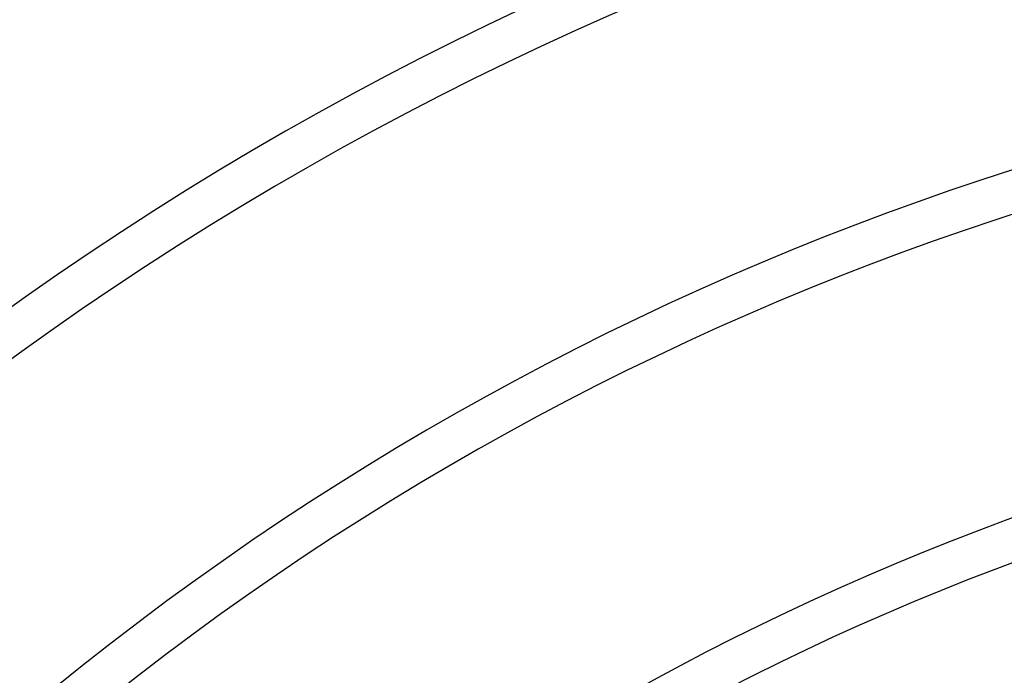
# Model space of a CAD drawing. Header units: millimetres. Extents: x -270 to 270, y -270 to 270.
# Tile 44 of 56: x -90 to -43, y 109 to 140. Entities that reach past the tile are written whole.
import ezdxf

# ---------------------------------------------------------------- set-up
doc = ezdxf.new("R2010")
doc.units = ezdxf.units.MM
doc.layers.add('MAIN-1', color=7, linetype='Continuous')
doc.layers.add('MAIN-2', color=7, linetype='Continuous')

msp = doc.modelspace()

# ---------------------------------------------------------------- linework, layer by layer
at = {"layer": 'MAIN-1'}
for radius, start, end in [(186.791, 46.85454, 133.14542), (184.775, 46.87477, 133.1252), (171.073, 47.025, 132.97497), (169.059, 47.04917, 132.95085), (155.357, 47.22994, 132.77002), (153.341, 47.25928, 132.74068), (139.639, 47.48113, 132.51889), (137.625, 47.51745, 132.48251), (123.922, 47.79602, 132.204), (121.907, 47.84226, 132.1577)]:
    msp.add_arc((0, 0), radius, start, end, dxfattribs=at)
msp.add_ellipse((-193.025, 47.074), major_axis=(0, -209.56), ratio=0.809017, start_param=1.999245, end_param=2.067335, dxfattribs=at)
at = {"layer": 'MAIN-2'}
for radius, start, end in [(213, 0, 180.00002), (212, 0, 180.00002), (202.5, 89.99998, 179.99998), (201.5, 89.99998, 179.99998)]:
    msp.add_arc((0, 0), radius, start, end, dxfattribs=at)
msp.add_ellipse((-192.437, 47.074), major_axis=(0, -209.56), ratio=0.809017, start_param=1.73342, end_param=2.280953, dxfattribs=at)

doc.saveas('drawing.dxf')
